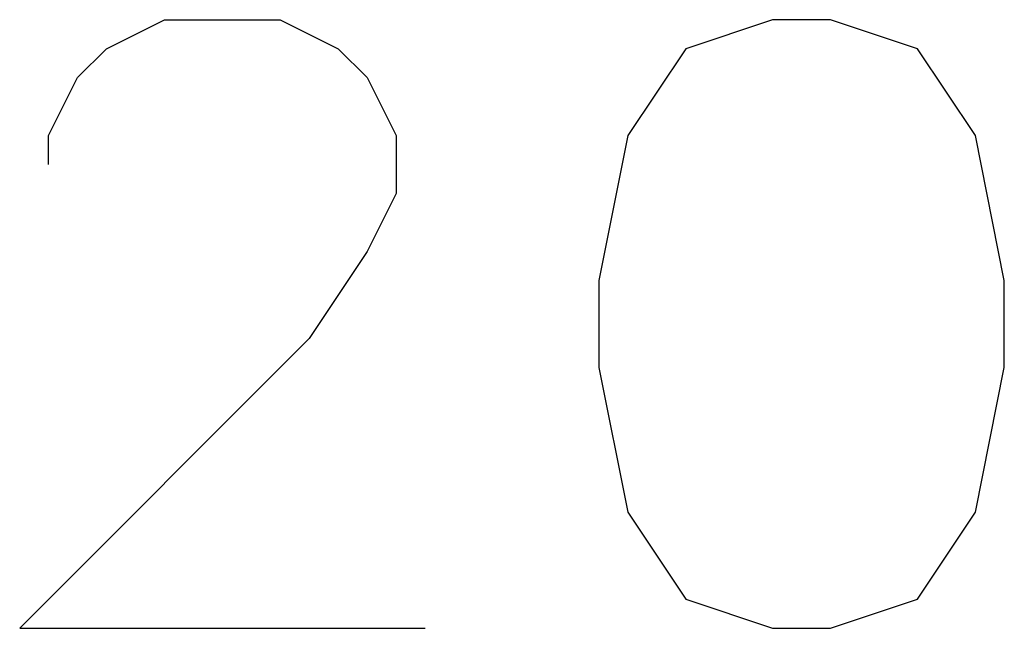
# Model space of a CAD drawing. Extents: x 64462 to 126444, y -56085 to -716.
# Tile 25 of 90: x 94043 to 94176, y -11319 to -11236. Entities that reach past the tile are written whole.
import ezdxf

# ---------------------------------------------------------------- set-up
doc = ezdxf.new("R2010")
doc.units = 0
doc.header["$LTSCALE"] = 11.25

# ---------------------------------------------------------------- blocks, each defined once
blk = doc.blocks.new('DwgObject-55396215-3381')
at = {"color": 1, "linetype": 'Continuous'}
for p, q in [((49261.89, 16192.28), (49269.73, 16196.2)), ((49269.73, 16196.2), (49285.4, 16196.2)), ((49285.4, 16196.2), (49293.24, 16192.28)), ((49352, 16196.2), (49340.25, 16192.28)), ((49359.84, 16196.2), (49352, 16196.2)), ((49371.59, 16192.28), (49359.84, 16196.2)), ((49257.98, 16188.36), (49261.89, 16192.28)), ((49293.24, 16192.28), (49297.15, 16188.36)), ((49340.25, 16192.28), (49332.41, 16180.53)), ((49379.43, 16180.53), (49371.59, 16192.28)), ((49254.06, 16180.53), (49257.98, 16188.36)), ((49297.15, 16188.36), (49301.07, 16180.53)), ((49254.06, 16176.61), (49254.06, 16180.53)), ((49301.07, 16180.53), (49301.07, 16172.69)), ((49332.41, 16180.53), (49328.5, 16160.94)), ((49383.34, 16160.94), (49379.43, 16180.53)), ((49301.07, 16172.69), (49297.15, 16164.86)), ((49297.15, 16164.86), (49289.32, 16153.1)), ((49328.5, 16160.94), (49328.5, 16149.19)), ((49383.34, 16149.19), (49383.34, 16160.94)), ((49289.32, 16153.1), (49250.14, 16113.93)), ((49328.5, 16149.19), (49332.41, 16129.6)), ((49379.43, 16129.6), (49383.34, 16149.19)), ((49332.41, 16129.6), (49340.25, 16117.84)), ((49371.59, 16117.84), (49379.43, 16129.6)), ((49340.25, 16117.84), (49352, 16113.93)), ((49359.84, 16113.93), (49371.59, 16117.84)), ((49250.14, 16113.93), (49304.99, 16113.93)), ((49352, 16113.93), (49359.84, 16113.93))]:
    blk.add_line(p, q, dxfattribs=at)

msp = doc.modelspace()

# ---------------------------------------------------------------- block references
msp.add_blockref('DwgObject-55396215-3381', (44793.1, -27432.61))

doc.saveas('drawing.dxf')
